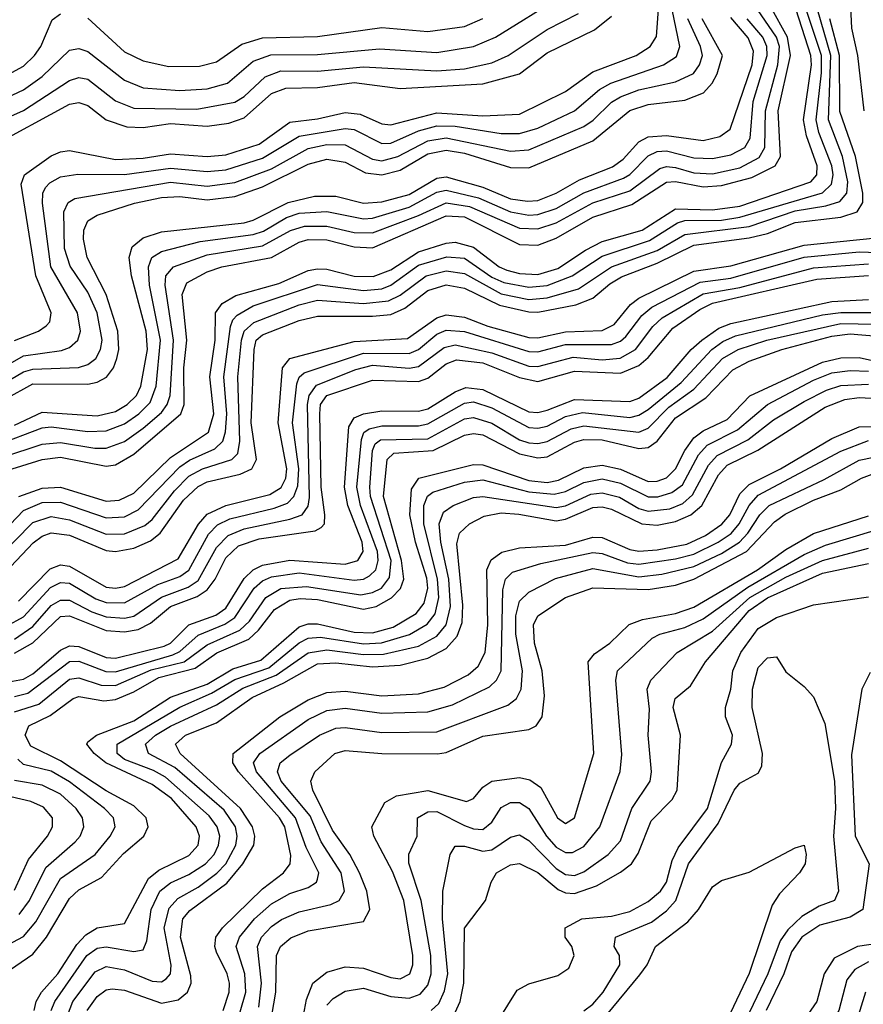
# Model space of a CAD drawing. Header units: inches. Extents: x 990535 to 1117859, y 769386 to 892122.
# Tile 125 of 256: x 1014721 to 1016559, y 870784 to 872928. Entities that reach past the tile are written whole.
import ezdxf

# ---------------------------------------------------------------- set-up
doc = ezdxf.new("R2010")
doc.units = ezdxf.units.IN
doc.header["$MEASUREMENT"] = 0
doc.layers.add('B0817', color=7, linetype='Continuous')

msp = doc.modelspace()

# ---------------------------------------------------------------- linework, layer by layer
at = {"layer": 'B0817', "color": 5}
for points, elevation in [([(1014710, 872229.6), (1014762.6, 872250), (1014778.9, 872261.1), (1014787.3, 872270), (1014789.9, 872290), (1014756.5, 872370), (1014724.6, 872570), (1014731.8, 872590), (1014790, 872631.6), (1014810, 872640.6), (1014830, 872643), (1014930, 872623.7), (1014990, 872626.6), (1015050, 872636), (1015130, 872630.2), (1015170, 872633.8), (1015242.8, 872657.2), (1015310, 872704.9), (1015370, 872712), (1015430, 872725.7), (1015462.7, 872722.7), (1015510, 872701.5), (1015530, 872699), (1015630, 872725.1), (1015730, 872718.8), (1015810, 872722.2), (1015910, 872771.7), (1015970, 872814.8), (1016063.9, 872850), (1016094.9, 872870), (1016108.3, 872891.7), (1016118.3, 873030)], 3280), ([(1016560.8, 872730), (1016546.9, 872850), (1016534.1, 872910), (1016528.3, 873031.7)], 2980), ([(1014670, 872747.8), (1014730, 872775.6), (1014770, 872804.2), (1014830, 872861.5), (1014850, 872865.7), (1014870, 872858.9), (1014950, 872796.3), (1014990, 872779.8), (1015070, 872774), (1015130, 872777.4), (1015174.2, 872790), (1015230, 872837.6), (1015268.3, 872851.7), (1015370, 872852.3), (1015504.7, 872864.7), (1015630, 872856.5), (1015710, 872870), (1015757.9, 872890), (1015900.9, 872979.1)], 3360), ([(1014662.5, 872157.5), (1014730, 872196.4), (1014812.3, 872207.7), (1014830, 872214.2), (1014848.3, 872230), (1014853.9, 872250), (1014847, 872290), (1014789.2, 872390), (1014771.2, 872528.8), (1014771.5, 872550), (1014777.6, 872562.4), (1014786.9, 872573.1), (1014810, 872586.2), (1014848, 872592), (1014950, 872591), (1015050, 872604.9), (1015130, 872597.5), (1015170, 872601.4), (1015250, 872626.5), (1015330, 872674.4), (1015430, 872691.4), (1015450, 872689), (1015510, 872658.3), (1015530, 872659.5), (1015590, 872686.3), (1015630, 872696.9), (1015670, 872696.5), (1015770, 872680.6), (1015810, 872680.2), (1015850, 872692.2), (1015930, 872729.8), (1015984.2, 872775.8), (1016008.6, 872790), (1016123.8, 872830), (1016151.8, 872848.2), (1016159.4, 872870), (1016142.7, 872950)], 3260), ([(1014670, 871797.5), (1014730, 871859.3), (1014770, 871876.4), (1014810, 871877.3), (1014910, 871842.9), (1014950, 871845.7), (1014979.5, 871860.5), (1015070, 871954.4), (1015090.9, 871969.1), (1015146.6, 871993.4), (1015163.8, 872010), (1015169.8, 872030.2), (1015172.2, 872070), (1015165.8, 872150), (1015180.2, 872259.8), (1015185.6, 872274.4), (1015195.4, 872284.6), (1015230, 872304.6), (1015370, 872351.7), (1015470, 872338.4), (1015510, 872342.3), (1015530, 872350.2), (1015590, 872393.7), (1015652, 872412), (1015690, 872408.8), (1015750, 872367.3), (1015775.8, 872355.8), (1015830, 872345.8), (1015870, 872349.4), (1015924.9, 872370), (1015990, 872413.1), (1016093, 872447), (1016154.4, 872485.6), (1016170, 872490.6), (1016250, 872491.6), (1016290, 872497.9), (1016470, 872551.1), (1016489.7, 872570), (1016493.3, 872590), (1016490.3, 872610), (1016462.2, 872682.2), (1016456.1, 872710), (1016467.8, 872812.2), (1016467.4, 872850), (1016434.5, 872950)], 3060), ([(1014670, 871752.5), (1014750, 871832.9), (1014790, 871845.9), (1014830, 871838.6), (1014910, 871807.4), (1014950, 871808.4), (1014993.7, 871826.3), (1015010, 871839.9), (1015058.2, 871901.8), (1015090, 871933.8), (1015119.9, 871950), (1015183.5, 871970), (1015196.5, 871983.5), (1015200.7, 872010), (1015196.6, 872150), (1015204.8, 872230), (1015210.2, 872250), (1015231.1, 872268.9), (1015330, 872307.3), (1015370, 872317.4), (1015470, 872309.7), (1015524.4, 872315.6), (1015550, 872327.9), (1015606.6, 872370), (1015650, 872381.5), (1015690, 872375.4), (1015770, 872330.9), (1015830, 872319), (1015870, 872322.3), (1015938.1, 872341.9), (1016010, 872389.9), (1016110, 872425.5), (1016170, 872460.3), (1016310, 872477.4), (1016410, 872512.2), (1016477.4, 872522.6), (1016507.7, 872532.3), (1016523.1, 872550), (1016525, 872575), (1016513.4, 872630), (1016483.2, 872710), (1016487.9, 872850), (1016459.1, 872950)], 3040), ([(1014684.8, 871975.2), (1014770, 872004), (1014810, 872007.6), (1014885.3, 871994.7), (1014910, 871994.9), (1014950, 872009.8), (1014990, 872038.7), (1015030, 872072.7), (1015042.9, 872090), (1015048.8, 872110), (1015056.3, 872230), (1015038, 872350), (1015039.4, 872370), (1015056.6, 872390), (1015130, 872416.3), (1015250, 872435.4), (1015311.3, 872468.7), (1015341.7, 872478.3), (1015390, 872478.8), (1015450, 872465), (1015490, 872464.1), (1015590, 872501.4), (1015650, 872529.5), (1015701.3, 872521.3), (1015810, 872474.3), (1015850, 872472.5), (1015890, 872485.4), (1015970, 872529), (1016050, 872555.5), (1016115.7, 872604.3), (1016130, 872608.2), (1016150, 872606.3), (1016190, 872594.8), (1016230, 872592.8), (1016290, 872605.6), (1016332.2, 872627.8), (1016344.6, 872650), (1016345.4, 872730), (1016372.8, 872830), (1016375.9, 872870), (1016369.4, 872890), (1016328.4, 872950)], 3140), ([(1014693.7, 871946.3), (1014770, 871970.4), (1014810, 871975.5), (1014910, 871955.5), (1014930, 871958.9), (1014970, 871982.2), (1015072, 872070), (1015079.4, 872090), (1015078.6, 872170), (1015085.5, 872230), (1015075.2, 872330), (1015085.2, 872354.8), (1015130, 872379.1), (1015161.7, 872390), (1015269.6, 872410.4), (1015330, 872443.9), (1015350, 872449.4), (1015390, 872448.6), (1015450, 872433.2), (1015490, 872431.2), (1015650, 872501.3), (1015690, 872498.5), (1015810, 872438.7), (1015850, 872437.1), (1015890, 872452.6), (1015970, 872498.4), (1016054.7, 872525.3), (1016130, 872574.2), (1016150, 872575.6), (1016210, 872564), (1016250, 872566.9), (1016315.7, 872584.3), (1016366.5, 872610), (1016378.7, 872630), (1016373.5, 872730), (1016400.5, 872850), (1016393.3, 872890), (1016356.9, 872956.9)], 3120), ([(1014719.4, 871890), (1014770, 871907.6), (1014810, 871909.9), (1014910, 871879.2), (1014938, 871882), (1014970, 871897.1), (1015050, 871974.9), (1015132.7, 872030), (1015144.1, 872070), (1015135.4, 872150), (1015147, 872230), (1015148.2, 872290), (1015162.3, 872310), (1015192.2, 872327.8), (1015286.1, 872353.9), (1015350, 872382.1), (1015370, 872385.9), (1015390, 872385), (1015450, 872369.6), (1015491.3, 872368.7), (1015530, 872383.5), (1015590, 872422.6), (1015650, 872441.8), (1015670, 872443.8), (1015710, 872432.8), (1015765.7, 872390), (1015782.3, 872382.3), (1015810, 872375.2), (1015850, 872372.9), (1015893.7, 872386.3), (1015953.7, 872426.3), (1015990, 872444.9), (1016076.9, 872470), (1016150, 872516.3), (1016230, 872514.1), (1016290, 872522.2), (1016444.8, 872575.2), (1016457.3, 872590), (1016458.3, 872610), (1016435.3, 872675.3), (1016428.4, 872710), (1016445.8, 872830), (1016444.7, 872850), (1016405.8, 872970)], 3080), ([(1014591.1, 872668.9), (1014730, 872730.3), (1014830, 872795.7), (1014850, 872802.2), (1014870, 872798.8), (1014930, 872751.2), (1014970, 872735.5), (1015107, 872733), (1015190, 872748.7), (1015210, 872761), (1015256.3, 872803.7), (1015290, 872816.4), (1015370, 872816.1), (1015470, 872825.6), (1015630, 872816.6), (1015690, 872821.2), (1015750, 872834.5), (1015785.1, 872850), (1015870, 872906.5), (1015938.2, 872941.8)], 3340), ([(1014655.4, 872650), (1014830, 872744.1), (1014850, 872747.8), (1014870, 872741.4), (1014910, 872710.1), (1014955, 872695), (1014990, 872693.1), (1015050, 872702), (1015130, 872696.6), (1015176.9, 872703.1), (1015210, 872714.6), (1015270, 872767.6), (1015300.9, 872779.1), (1015370, 872780.5), (1015450, 872791.4), (1015550, 872778.6), (1015730, 872788.4), (1015809.6, 872810.4), (1015870, 872855.6), (1015973.6, 872906.4), (1016010, 872935.6)], 3320), ([(1014670, 872794.9), (1014730, 872827), (1014754, 872850), (1014767.2, 872870), (1014792, 872928), (1014810, 872940.7)], 3380), ([(1014670, 872001.3), (1014770, 872038.9), (1014790, 872041.4), (1014870, 872031.4), (1014910, 872032.9), (1014950, 872048.2), (1014980.9, 872070), (1015005.4, 872094.6), (1015018.9, 872130), (1015028.2, 872230), (1015004.1, 872350), (1015001.9, 872390), (1015009.5, 872410.5), (1015030, 872423), (1015114.6, 872445.4), (1015230, 872460), (1015252.6, 872467.4), (1015302.6, 872497.4), (1015330, 872506.7), (1015390, 872510.4), (1015470, 872494.5), (1015490, 872496.1), (1015570, 872520), (1015630, 872552.2), (1015650, 872556.8), (1015720.3, 872540.3), (1015790, 872509.6), (1015830, 872502.4), (1015850, 872503.7), (1015890, 872516.6), (1015950, 872551.1), (1016036.7, 872583.3), (1016050, 872591.2), (1016090, 872631.4), (1016110, 872640.8), (1016130, 872642.2), (1016190, 872627.3), (1016230, 872625.6), (1016270, 872633.8), (1016300.8, 872650), (1016312.5, 872670), (1016319.1, 872750), (1016349.7, 872850), (1016348.3, 872870), (1016339.7, 872890), (1016305.8, 872930)], 3160), ([(1014672.2, 872127.8), (1014730, 872161.2), (1014750, 872167), (1014849.4, 872170.6), (1014870, 872177.2), (1014887.4, 872190), (1014897.7, 872210), (1014900.9, 872230), (1014890.1, 872290), (1014870, 872334.4), (1014831.5, 872391.5), (1014819.1, 872430), (1014817.7, 872510), (1014826.8, 872530), (1014841.2, 872538.8), (1015050, 872574.3), (1015130, 872565.9), (1015190, 872573.9), (1015270, 872603.6), (1015350, 872647.9), (1015390, 872656.3), (1015430, 872655.5), (1015490, 872624.6), (1015510, 872620.9), (1015545.2, 872630), (1015610, 872664.6), (1015650, 872671), (1015790, 872641.6), (1015830, 872644.6), (1015950, 872695.3), (1015970.6, 872709.4), (1016010, 872748.4), (1016030, 872760.1), (1016070, 872775.3), (1016150, 872792.8), (1016188.7, 872811.3), (1016202.2, 872830), (1016208.3, 872850), (1016204.2, 872870), (1016176.9, 872930)], 3240), ([(1014690, 872102), (1014750, 872135), (1014870, 872134.5), (1014890, 872138.8), (1014910.1, 872149.9), (1014925.5, 872170), (1014933, 872190), (1014937, 872210), (1014934.9, 872250), (1014910, 872330), (1014868.3, 872410), (1014860.1, 872450), (1014860.8, 872470), (1014869.9, 872490), (1014890, 872502.5), (1014971.5, 872528.5), (1015030, 872540.9), (1015070, 872543), (1015130, 872535.9), (1015190, 872543.2), (1015250, 872564.1), (1015350, 872613.8), (1015390, 872624.6), (1015430, 872617.5), (1015474.9, 872594.9), (1015510, 872590.2), (1015550, 872600.5), (1015610, 872635.9), (1015650, 872644.3), (1015690, 872637.2), (1015790, 872606.1), (1015830, 872605.2), (1015970, 872664.5), (1016050, 872730.2), (1016090, 872743.4), (1016170, 872752.9), (1016210.9, 872769.1), (1016229.9, 872790), (1016240.4, 872810), (1016252.1, 872850), (1016207.8, 872930)], 3220), ([(1014690, 871724.2), (1014751.1, 871788.9), (1014770, 871803.2), (1014790, 871810.6), (1014830, 871805.5), (1014910, 871772.2), (1014930, 871770.2), (1014970, 871777.3), (1015006.5, 871793.5), (1015027.5, 871810), (1015078.3, 871881.7), (1015110, 871911.6), (1015130, 871921.6), (1015201.6, 871938.4), (1015226.8, 871950), (1015237.4, 871970), (1015225.3, 872050), (1015231.8, 872210), (1015236.5, 872230), (1015250, 872242.1), (1015330, 872272.8), (1015370, 872282.8), (1015490, 872282.2), (1015530, 872286.1), (1015560.3, 872299.7), (1015610, 872338.4), (1015650, 872350.8), (1015690, 872343.2), (1015766.7, 872306.7), (1015830, 872291.8), (1015850, 872291.3), (1015932.7, 872307.3), (1015970, 872321.7), (1016006.8, 872353.2), (1016031.8, 872368.2), (1016110, 872397.6), (1016190, 872437.4), (1016310, 872453.1), (1016350, 872462.7), (1016410, 872486.7), (1016510, 872498.3), (1016545.6, 872510), (1016557.8, 872530), (1016557.7, 872550), (1016541.7, 872630), (1016507.9, 872727.9), (1016506.7, 872850), (1016486, 872930)], 3020), ([(1014710, 872045.3), (1014770, 872073.4), (1014890, 872065.2), (1014930, 872074.6), (1014955.6, 872090), (1014975.5, 872110), (1014985.5, 872130), (1014999.8, 872210), (1014997, 872250), (1014965.2, 872370), (1014960.1, 872410), (1014966.2, 872433.8), (1014990, 872453.1), (1015030, 872466), (1015210, 872485.8), (1015230, 872491.4), (1015306.4, 872530), (1015363.7, 872543.7), (1015410, 872543.8), (1015470, 872528.2), (1015510, 872531.5), (1015570, 872547.6), (1015630, 872582.7), (1015650, 872586), (1015730, 872563.4), (1015790, 872538.2), (1015827.4, 872532.6), (1015850, 872534.5), (1015889.6, 872550), (1015940.4, 872579.6), (1016012.6, 872607.4), (1016035.4, 872624.6), (1016070, 872662), (1016090, 872672.7), (1016130, 872676.2), (1016210, 872665.2), (1016246.2, 872673.8), (1016268.6, 872690), (1016316.7, 872830), (1016319.8, 872859.8), (1016308.3, 872888.3), (1016270, 872932.8)], 3180), ([(1014870, 872931.1), (1014950, 872858.1), (1014990, 872838.5), (1015046.4, 872826.4), (1015113, 872827), (1015150, 872836.7), (1015204.9, 872875.1), (1015250, 872888.8), (1015370, 872891.3), (1015510, 872911.2), (1015610, 872902.3), (1015690, 872913.5), (1015730, 872930.9)], 3380), ([(1014718.5, 871661.5), (1014787.5, 871732.5), (1014810, 871741.1), (1014830, 871738), (1014910, 871692.1), (1014930, 871689.9), (1014950, 871693.8), (1015066.3, 871753.7), (1015110.8, 871829.2), (1015130, 871851.4), (1015170, 871870), (1015266.2, 871893.8), (1015290.9, 871909.1), (1015300.7, 871930), (1015303.2, 871950), (1015284.7, 872050), (1015293.6, 872170), (1015309.6, 872190.4), (1015450, 872227.4), (1015566.1, 872233.9), (1015630, 872278.9), (1015650, 872285.6), (1015690, 872280.6), (1015741, 872261), (1015830, 872236), (1015850, 872235.2), (1015910, 872248.1), (1015990, 872251), (1016016, 872264), (1016052, 872308), (1016070, 872321.4), (1016190, 872380.6), (1016270, 872392), (1016430, 872437), (1016586.8, 872453.2)], 2980), ([(1014692.8, 871607.2), (1014730, 871627.9), (1014788.5, 871691.5), (1014810, 871702.3), (1014830, 871700.7), (1014887.1, 871667.1), (1014910, 871659), (1014950, 871658.3), (1015022.1, 871697.9), (1015070, 871715.7), (1015090, 871729.6), (1015132.5, 871807.5), (1015152, 871828), (1015179.2, 871840.8), (1015275.7, 871864.3), (1015304.6, 871875.4), (1015318.6, 871890), (1015326.9, 871913.1), (1015329, 871950), (1015315.8, 872050), (1015324.9, 872135.1), (1015330.3, 872149.7), (1015341.3, 872158.7), (1015470, 872202.2), (1015570, 872201.2), (1015590, 872209.5), (1015630, 872243.3), (1015650, 872252.2), (1015690, 872249.1), (1015830, 872205.3), (1015850, 872205), (1015910, 872220.9), (1016010, 872220.5), (1016030, 872228.1), (1016041.8, 872238.2), (1016076.3, 872283.7), (1016098, 872302), (1016203.6, 872356.4), (1016270, 872365.2), (1016430, 872410.7), (1016550, 872422.3), (1016630, 872420)], 2960), ([(1014710, 871579.3), (1014750, 871606.7), (1014790, 871652.2), (1014810, 871664.1), (1014830, 871664.1), (1014878.4, 871638.4), (1014910, 871627.9), (1014950, 871625.1), (1014970, 871629.4), (1015030, 871670.5), (1015088.1, 871691.9), (1015110, 871706.8), (1015150, 871778.7), (1015175.1, 871804.9), (1015210, 871819.1), (1015310, 871840.1), (1015336.8, 871850), (1015350, 871868.6), (1015352.4, 871887.6), (1015348.1, 872090), (1015352.2, 872110), (1015367.7, 872132.3), (1015453.8, 872166.2), (1015490, 872175.7), (1015570, 872169), (1015590, 872172.7), (1015645.6, 872214.4), (1015670, 872219.9), (1015750, 872202.9), (1015830, 872173.8), (1015850, 872172.7), (1015927.1, 872192.9), (1015990, 872187.6), (1016029.1, 872190.9), (1016062.3, 872210), (1016100.2, 872259.8), (1016120.9, 872279.1), (1016210, 872331.1), (1016290, 872345.1), (1016450, 872387.7), (1016570, 872396.6)], 2940), ([(1014710, 871548.7), (1014750, 871570.7), (1014810, 871628.3), (1014830, 871629.5), (1014910, 871598.2), (1014950, 871594.8), (1014979.7, 871600.3), (1015006.3, 871613.7), (1015049.6, 871650.4), (1015107.9, 871672.1), (1015130, 871686.8), (1015146.9, 871710), (1015170, 871755.8), (1015197.6, 871782.4), (1015242.6, 871797.4), (1015364.9, 871815.1), (1015378, 871822), (1015384.9, 871830), (1015385.8, 871850), (1015377.8, 871910), (1015374.8, 872070), (1015376.5, 872090), (1015390.6, 872109.4), (1015490, 872143.4), (1015590, 872140.3), (1015610, 872147.1), (1015650, 872178.9), (1015672.6, 872187.4), (1015730, 872180.9), (1015810, 872148.6), (1015850, 872139.9), (1015930, 872163), (1016030, 872158.2), (1016070, 872175.2), (1016090, 872192.4), (1016143.7, 872256.3), (1016202.7, 872297.3), (1016230, 872310.7), (1016457.2, 872362.8), (1016570, 872371.2)], 2920), ([(1014690, 871484.4), (1014730, 871491.8), (1014750, 871503.5), (1014810, 871554.8), (1014830, 871564.2), (1014850, 871563.2), (1014910, 871539.3), (1014930, 871537.7), (1015036.4, 871563.6), (1015050, 871570.6), (1015090.1, 871609.9), (1015148.4, 871631.6), (1015170, 871646.6), (1015210, 871711), (1015229.8, 871730.2), (1015250, 871739.9), (1015310, 871751.4), (1015430, 871742), (1015457.6, 871750), (1015469.2, 871770), (1015467.5, 871790), (1015436.3, 871870), (1015428.9, 871910), (1015438.2, 872041.8), (1015450, 872060.9), (1015470, 872069.5), (1015510, 872076.5), (1015590, 872075.9), (1015610, 872080.6), (1015670, 872117.6), (1015693.2, 872126.8), (1015730, 872122.7), (1015830, 872074), (1015850, 872072.6), (1015870, 872077.6), (1015930, 872101.1), (1016050, 872096.6), (1016070, 872103.7), (1016131.3, 872148.7), (1016183.8, 872210), (1016207.1, 872230), (1016243.9, 872256.1), (1016270, 872266.6), (1016490, 872314.1), (1016570, 872318.8)], 2880), ([(1014710, 871453.8), (1014738.9, 871461.1), (1014830, 871530.6), (1014850, 871531.4), (1014908.7, 871508.7), (1014930, 871508.1), (1015055.2, 871544.8), (1015070, 871552.2), (1015110, 871587.5), (1015168.5, 871611.5), (1015190, 871626.3), (1015232.1, 871690), (1015250, 871706.1), (1015270, 871715), (1015330, 871723.5), (1015450, 871707.3), (1015470, 871709.7), (1015483.4, 871716.6), (1015496.7, 871730), (1015502.2, 871750), (1015500.7, 871770), (1015463.5, 871870), (1015455.7, 871910), (1015465.8, 872014.2), (1015471, 872029), (1015482.7, 872037.3), (1015510, 872043.6), (1015590, 872043.4), (1015610, 872047.7), (1015690, 872092.9), (1015710, 872095.6), (1015750, 872082.6), (1015830, 872039.9), (1015850, 872038.2), (1015870, 872043.1), (1015910, 872063.8), (1015947.3, 872072.7), (1016050, 872062.1), (1016070, 872066.7), (1016090, 872079.5), (1016162.1, 872137.9), (1016228.8, 872210), (1016252.5, 872227.5), (1016280.5, 872239.5), (1016470, 872285.4), (1016509.6, 872290.4), (1016590, 872290.3)], 2860), ([(1014710, 871420.8), (1014762.9, 871437.1), (1014830, 871491.9), (1014850, 871494.8), (1014898.9, 871478.9), (1014930, 871478.1), (1015007.8, 871512.2), (1015079.9, 871530), (1015130, 871566.9), (1015201.2, 871598.8), (1015221.6, 871618.4), (1015257.4, 871670), (1015290, 871689.7), (1015346, 871694), (1015464.3, 871675.7), (1015490, 871680.3), (1015509.6, 871690.4), (1015526.8, 871713.2), (1015530.1, 871750), (1015485.7, 871890), (1015483.7, 871910), (1015489.8, 871990.2), (1015495.9, 872004.1), (1015506.9, 872013.1), (1015610, 872015.5), (1015690, 872058.5), (1015710, 872061.9), (1015750, 872049.3), (1015810, 872013.4), (1015830, 872006.4), (1015850, 872004.9), (1015870, 872009.4), (1015922.8, 872037.2), (1015950, 872043.8), (1016070, 872029.5), (1016090, 872038.3), (1016135.5, 872084.5), (1016190, 872123.2), (1016251.8, 872190), (1016286.2, 872210), (1016348.5, 872230), (1016510, 872266.6), (1016585.2, 872265.2)], 2840), ([(1014687.8, 870850), (1014750, 870892.8), (1014779.7, 870930), (1014830, 871013.9), (1014850, 871033), (1014899.7, 871060.3), (1014947.6, 871112.4), (1014991.6, 871150), (1015001.5, 871170), (1014996.8, 871190), (1014970, 871215.8), (1014910, 871249), (1014810, 871314.2), (1014746, 871346), (1014733.1, 871370), (1014741.3, 871390), (1014787.6, 871412.4), (1014837.9, 871450), (1014850, 871453.9), (1014904.6, 871444.6), (1014930, 871447.3), (1014970, 871464), (1015024.8, 871495.2), (1015103.8, 871516.2), (1015150.9, 871549.1), (1015220.8, 871579.2), (1015241.6, 871598.4), (1015276.3, 871643.7), (1015310, 871664.3), (1015332.1, 871667.9), (1015370, 871665.4), (1015470, 871644.3), (1015497.8, 871650), (1015531.3, 871668.7), (1015550.8, 871689.2), (1015558.4, 871710), (1015553.3, 871750), (1015513.9, 871890), (1015521.6, 871970), (1015535.9, 871984.1), (1015621.9, 871990), (1015690, 872023.3), (1015710, 872027.1), (1015730, 872023.8), (1015810, 871982.5), (1015850, 871973.8), (1015870, 871976.3), (1015930, 872008.4), (1015950, 872013.9), (1015990, 872012.9), (1016070, 871994.2), (1016090, 871996.3), (1016110, 872010.5), (1016150, 872060.8), (1016215.7, 872104.3), (1016274.4, 872165.6), (1016310, 872184.1), (1016381.1, 872210), (1016490, 872239), (1016530, 872244.3), (1016590, 872238.8)], 2820), ([(1014753.1, 870770), (1014757.2, 870790), (1014768.6, 870810), (1014804.6, 870850), (1014846, 870914), (1014865.1, 870934.9), (1014890, 870950.5), (1014950, 870959.9), (1015002.1, 871057.9), (1015024.4, 871075.6), (1015090, 871108.2), (1015110.2, 871130), (1015113.3, 871150), (1015105.8, 871170), (1015051.8, 871231.8), (1015010, 871262.7), (1014908.9, 871310), (1014883.3, 871330), (1014867.6, 871350), (1014870, 871355.3), (1014888.9, 871370), (1014970, 871401.2), (1015050, 871452.4), (1015130, 871481.1), (1015185.8, 871514.2), (1015246.8, 871533.2), (1015330, 871606.2), (1015350, 871612.4), (1015370, 871612.4), (1015450, 871594), (1015490, 871592.8), (1015534.5, 871605.5), (1015585, 871635), (1015602.6, 871657.4), (1015610, 871690), (1015607.8, 871712.2), (1015583.2, 871790), (1015571.1, 871850), (1015574.4, 871905.6), (1015590.4, 871929.6), (1015710, 871959.7), (1015730, 871958.6), (1015830, 871924.5), (1015870, 871920.1), (1015894.9, 871925.1), (1015950, 871951.8), (1015990, 871957.8), (1016030, 871948.9), (1016090, 871922.2), (1016110, 871922.9), (1016130, 871930.3), (1016149.7, 871950), (1016170, 871990.1), (1016190, 872017.7), (1016210, 872032.8), (1016262.3, 872057.7), (1016311.3, 872108.7), (1016470, 872182.2), (1016510, 872191.6), (1016550, 872192.5), (1016690, 872161.2)], 2780), ([(1014790, 870770), (1014797.6, 870790), (1014867.6, 870890), (1014890, 870906), (1014910, 870909), (1014970, 870898.8), (1014990, 870902.7), (1014998, 870922), (1015007.6, 870990), (1015026.6, 871030), (1015050, 871048.3), (1015090, 871066.4), (1015126.1, 871090), (1015144.9, 871110), (1015154.6, 871130), (1015157, 871150), (1015151.8, 871170), (1015134.2, 871194.2), (1015038.7, 871278.7), (1015013.1, 871293.1), (1014950, 871317.2), (1014933.7, 871330), (1014933.5, 871350), (1015070, 871431), (1015138.8, 871461.2), (1015190, 871491), (1015263.7, 871516.3), (1015330, 871570.7), (1015350, 871580.9), (1015376.7, 871583.3), (1015470, 871568.9), (1015509.2, 871570.8), (1015570.7, 871589.3), (1015608.6, 871611.4), (1015626, 871634), (1015634.1, 871670), (1015631, 871710), (1015601.5, 871830), (1015601.6, 871870), (1015609.7, 871890.3), (1015621.1, 871898.9), (1015690, 871921.2), (1015730, 871925.9), (1015830, 871899.8), (1015885.5, 871894.5), (1015910, 871900.6), (1015950, 871920.3), (1015990, 871928.4), (1016030, 871919), (1016090, 871889.2), (1016111.2, 871888.8), (1016141.8, 871898.2), (1016164.8, 871915.2), (1016199.9, 871980.1), (1016218.6, 872001.4), (1016285.1, 872034.9), (1016350.1, 872089.9), (1016450, 872143), (1016490, 872158.7), (1016530, 872164), (1016570, 872162.5)], 2760), ([(1014822.1, 870750), (1014836.9, 870790), (1014885.6, 870854.4), (1014910, 870866.3), (1014950, 870858.8), (1015010, 870834.5), (1015030, 870832.5), (1015040.6, 870839.4), (1015050.1, 870849.9), (1015051, 870869), (1015035.9, 870950), (1015046.7, 870993.3), (1015065.5, 871014.5), (1015110, 871038.9), (1015150.8, 871069.2), (1015170.1, 871090), (1015191.8, 871130), (1015195.4, 871150), (1015191.5, 871170), (1015166.6, 871206.6), (1015059.2, 871299.2), (1015002, 871330), (1014995.6, 871350), (1015017.2, 871370), (1015050, 871389.7), (1015150, 871436.2), (1015207.5, 871472.5), (1015279.7, 871500.3), (1015350, 871549.1), (1015390, 871555.6), (1015470, 871545.4), (1015513.9, 871546.1), (1015590, 871563.8), (1015630, 871585.9), (1015650, 871610), (1015659.8, 871650), (1015656.3, 871710), (1015638.3, 871790), (1015635.3, 871830), (1015644.7, 871855.3), (1015665.8, 871870), (1015710, 871887.3), (1015730.2, 871889.8), (1015890, 871865.6), (1015910, 871869.7), (1015965.4, 871894.6), (1015990, 871898), (1016028, 871888), (1016070, 871863.9), (1016090, 871857.6), (1016137.5, 871862.5), (1016165.4, 871874.6), (1016186.9, 871893.1), (1016221.8, 871958.2), (1016240.7, 871979.3), (1016307.2, 872012.8), (1016363.3, 872056.7), (1016430, 872096.3), (1016478.5, 872121.5), (1016510, 872131.6), (1016570, 872134.1)], 2740), ([(1014868.2, 870770), (1014890, 870800.5), (1014910, 870815), (1014922.6, 870817.4), (1014950, 870814.7), (1015030, 870786.6), (1015066.8, 870793.2), (1015087.2, 870810), (1015095.1, 870830), (1015094.2, 870845.8), (1015071.3, 870930), (1015076.6, 870970), (1015091.9, 870988.1), (1015172.4, 871047.6), (1015207.3, 871090), (1015231.2, 871130), (1015233.8, 871150), (1015228.5, 871170), (1015202, 871210), (1015070.8, 871330), (1015061, 871350), (1015082.4, 871370), (1015150, 871397), (1015227.8, 871452.2), (1015296.4, 871483.6), (1015370, 871525), (1015410, 871527.3), (1015490, 871518.5), (1015550, 871522.3), (1015610, 871537.7), (1015650, 871559), (1015674.4, 871585.6), (1015684.8, 871615.2), (1015686.7, 871653.3), (1015673.5, 871786.5), (1015679.6, 871810), (1015700.7, 871830), (1015733.3, 871846.7), (1015770, 871853.8), (1015808.6, 871851.3), (1015890, 871836.6), (1015910, 871840), (1015970, 871865.5), (1015990, 871867), (1016010, 871862.3), (1016076.3, 871830), (1016110, 871827.4), (1016150, 871835.1), (1016183.1, 871850), (1016207.2, 871870), (1016243.4, 871936.6), (1016262.2, 871957.8), (1016329.2, 871990.8), (1016475.7, 872084.3), (1016518.7, 872101.3), (1016550, 872105), (1016590, 872102.8)], 2720), ([(1015164.6, 870770), (1015177.3, 870810), (1015178.2, 870830), (1015173.6, 870850), (1015150, 870897), (1015146.3, 870910), (1015148.8, 870930), (1015163.4, 870950), (1015250, 871035.5), (1015296.3, 871070), (1015310.4, 871089.6), (1015311.9, 871108.1), (1015299.2, 871170), (1015287.1, 871190), (1015197.6, 871290), (1015185.6, 871310), (1015186.4, 871330), (1015288, 871410), (1015350, 871446.8), (1015390, 871462.6), (1015430, 871465.5), (1015510, 871455.6), (1015590, 871459.7), (1015645.7, 871474.3), (1015698.4, 871501.6), (1015719.6, 871520.4), (1015735.5, 871550), (1015741.1, 871610), (1015739.1, 871730), (1015748.5, 871751.5), (1015771.7, 871768.3), (1015810, 871778.2), (1015910, 871783.5), (1015970, 871801.5), (1015990, 871800.2), (1016050, 871774.3), (1016070, 871771), (1016110, 871773.3), (1016174.1, 871785.9), (1016215.2, 871804.8), (1016250.9, 871829.1), (1016267.7, 871850), (1016290, 871895.3), (1016310, 871916.2), (1016378.1, 871950), (1016490, 872016.3), (1016550, 872041.4), (1016610, 872043.2)], 2680), ([(1015190.4, 870729.6), (1015214.1, 870810), (1015211.9, 870850), (1015193.1, 870910), (1015200, 870930), (1015232.9, 870970), (1015270, 871002.9), (1015310, 871024.8), (1015350, 871037.9), (1015368, 871050), (1015370, 871056), (1015372.7, 871070), (1015345.5, 871125.5), (1015322.1, 871190), (1015237.3, 871290), (1015230.5, 871310), (1015244.5, 871330), (1015350, 871403.8), (1015390, 871423.3), (1015430, 871428.8), (1015510, 871417.6), (1015610, 871420.4), (1015663.7, 871436.3), (1015744.8, 871475.2), (1015760.1, 871490), (1015769.8, 871510.2), (1015773.5, 871686.5), (1015779.3, 871710), (1015794.9, 871725.1), (1015856.3, 871743.7), (1015970, 871767.5), (1015990, 871765.3), (1016045.5, 871745.5), (1016070, 871742.6), (1016150, 871753.8), (1016190, 871764.4), (1016242.6, 871790), (1016270.7, 871809.3), (1016288.3, 871830), (1016310, 871870.1), (1016330, 871892.7), (1016510, 871988.7), (1016570, 872011.4)], 2660), ([(1015242.4, 870777.6), (1015248.3, 870830), (1015239.5, 870910), (1015248.3, 870930), (1015270, 870953.4), (1015291.6, 870968.4), (1015330, 870985), (1015399.1, 871000.9), (1015417.1, 871010), (1015428.9, 871030), (1015421.5, 871070), (1015377.8, 871137.8), (1015353.9, 871193.9), (1015290.7, 871270), (1015283, 871290), (1015288.8, 871310), (1015310, 871326.5), (1015374.7, 871370), (1015410, 871384.9), (1015430, 871386.6), (1015510, 871375.4), (1015630, 871377.3), (1015784.8, 871435.2), (1015803.5, 871450), (1015813.7, 871470), (1015816.3, 871510), (1015802.1, 871590), (1015802, 871630), (1015810, 871661.6), (1015830, 871681.2), (1015888.6, 871711.4), (1015970, 871732.9), (1016070, 871714.4), (1016119.7, 871720.3), (1016190, 871737.6), (1016250, 871765.6), (1016288.9, 871790), (1016307.6, 871810), (1016333.4, 871850), (1016353.6, 871870), (1016473.3, 871926.7), (1016550, 871968.9), (1016610, 871981.3)], 2640), ([(1015266, 870734), (1015279.1, 870810), (1015280.6, 870890), (1015289.4, 870910), (1015311.6, 870928.4), (1015350, 870943.9), (1015470, 870964), (1015484.3, 870990), (1015477.6, 871030), (1015461.7, 871070), (1015440.5, 871110), (1015403, 871163), (1015360.2, 871250), (1015355.3, 871270), (1015364.4, 871290), (1015407.6, 871330), (1015430, 871336.4), (1015510, 871330.3), (1015631, 871329), (1015650, 871332.4), (1015730, 871368), (1015830, 871382.1), (1015846.3, 871390), (1015859.1, 871410), (1015864.3, 871455.7), (1015859.4, 871510), (1015842.4, 871570), (1015840.5, 871610), (1015850.2, 871629.8), (1015910, 871669.7), (1015970, 871690.7), (1016090, 871686.9), (1016150, 871696.6), (1016190, 871710), (1016304, 871770), (1016365.1, 871834.9), (1016388.5, 871851.5), (1016450, 871881.6), (1016510, 871904.4), (1016555, 871930), (1016595.4, 871944.6)], 2620), ([(1015326.8, 870690), (1015346, 870794), (1015360.1, 870830), (1015390, 870853.6), (1015430, 870865.1), (1015470, 870862.3), (1015530, 870841.9), (1015550, 870839.4), (1015570.8, 870850), (1015577.4, 870870), (1015577.5, 870890), (1015558.4, 871010), (1015533.2, 871073.2), (1015492.4, 871150), (1015488, 871170), (1015516.4, 871223.6), (1015542, 871238), (1015610, 871249.1), (1015694.7, 871225.3), (1015710, 871232.2), (1015730, 871256.9), (1015750, 871269.7), (1015810, 871277.5), (1015832.4, 871272.4), (1015856.1, 871256.1), (1015892.4, 871190), (1015910, 871177.5), (1015929.8, 871190), (1015971.8, 871330), (1015959.5, 871530), (1015973.2, 871546.8), (1016006.5, 871570), (1016048.7, 871611.3), (1016078.1, 871621.9), (1016150, 871634.6), (1016190, 871648.6), (1016328.4, 871730), (1016390, 871774.1), (1016450, 871808.9), (1016570, 871847.6)], 2580), ([(1015390, 870782.2), (1015403.9, 870796.1), (1015430, 870812.1), (1015470, 870818.8), (1015530, 870800.6), (1015570, 870796.8), (1015593.9, 870806.1), (1015610, 870825.6), (1015617.8, 870850), (1015616.6, 870890), (1015596.1, 871010), (1015568.7, 871091.3), (1015569.2, 871110.8), (1015586.8, 871150), (1015587.8, 871190), (1015610, 871203.3), (1015630, 871203.4), (1015690, 871173.4), (1015710, 871165.7), (1015730, 871164.8), (1015750, 871180.1), (1015770, 871212.1), (1015790, 871223.3), (1015810, 871223.3), (1015830.5, 871210.5), (1015868.8, 871150), (1015890, 871125.8), (1015910, 871114.1), (1015925.7, 871114.3), (1015950, 871127.1), (1015985.2, 871170), (1016029.4, 871290.6), (1016032.5, 871327.5), (1016020.1, 871490), (1016023.4, 871510), (1016099.1, 871580.9), (1016115.4, 871590), (1016170, 871604.5), (1016210, 871623.6), (1016307.4, 871692.6), (1016430, 871763.3), (1016476.2, 871783.8), (1016590, 871818.2)], 2560), ([(1015617.3, 870770), (1015634.4, 870785.6), (1015646.9, 870813.1), (1015653.8, 870850), (1015642.5, 870970), (1015643.1, 871030), (1015659, 871110), (1015670, 871128), (1015690, 871127.9), (1015730, 871117.6), (1015750, 871120.4), (1015790, 871147.8), (1015810, 871152.6), (1015830, 871140.5), (1015890, 871079.8), (1015910, 871066.5), (1015930, 871064), (1015950, 871072.1), (1016003, 871110), (1016030, 871140.1), (1016054.8, 871210), (1016094.8, 871270), (1016097.7, 871290), (1016090.3, 871369.7), (1016093.4, 871426.6), (1016088.3, 871470), (1016096.3, 871490), (1016153.5, 871550), (1016230, 871596.1), (1016311.4, 871670), (1016390, 871714.3), (1016470, 871750.3), (1016570, 871777.5)], 2540), ([(1015662.8, 870750), (1015680.4, 870790), (1015688.6, 870830), (1015690.5, 870949.5), (1015735.8, 871010), (1015748, 871050), (1015759.6, 871070), (1015790, 871087.3), (1015810, 871090.7), (1015850, 871071), (1015894.1, 871034.1), (1015910, 871026.3), (1015930, 871024.8), (1015977.9, 871042.1), (1016030, 871071.4), (1016053.9, 871090), (1016068.1, 871111.9), (1016096.5, 871183.5), (1016142.1, 871230), (1016153.2, 871250), (1016160.3, 871370), (1016144.6, 871430), (1016148.8, 871450), (1016182.6, 871477.4), (1016215.4, 871530), (1016310, 871641.1), (1016350, 871668.8), (1016470, 871722.7), (1016570, 871743.5)], 2520), ([(1015727.4, 870690), (1015805.1, 870814.9), (1015830, 870828.6), (1015893.4, 870846.6), (1015917.2, 870862.8), (1015929.2, 870890), (1015923.6, 870910), (1015909.5, 870930), (1015909.5, 870950.5), (1015946, 870970), (1016010, 870975.4), (1016050, 870985.7), (1016090, 871008), (1016117.2, 871030), (1016130.1, 871050), (1016142.7, 871097.3), (1016155.4, 871124.6), (1016219.4, 871210), (1016249.6, 871310.4), (1016271.9, 871350), (1016273.7, 871370), (1016258.6, 871410), (1016258.5, 871430), (1016270.5, 871470), (1016274.8, 871510), (1016292.2, 871550), (1016330, 871602.2), (1016370, 871625.9), (1016450, 871653.9), (1016570, 871671.1)], 2480), ([(1015950, 870769.8), (1015970, 870784.3), (1015992.5, 870810), (1016028.4, 870870), (1016027.6, 870890), (1016016.1, 870910), (1016018.7, 870930), (1016097.2, 870962.8), (1016130, 870987.2), (1016150.1, 871009.9), (1016178.3, 871090), (1016242.5, 871177.5), (1016277.7, 871250), (1016290, 871265.7), (1016330, 871287), (1016337.7, 871302.3), (1016339.5, 871330), (1016316.7, 871430), (1016317.5, 871470), (1016330, 871517.3), (1016350, 871538.3), (1016370, 871540.4), (1016390, 871508), (1016430, 871476.1), (1016450, 871453.1), (1016475, 871395), (1016496, 871270), (1016498.4, 871210), (1016493.6, 871150), (1016504.7, 871030), (1016495.7, 871010), (1016462.5, 870997.5), (1016424.8, 870975.2), (1016394.1, 870945.9), (1016377.7, 870922.3), (1016350.6, 870850), (1016302.9, 870750)], 2460), ([(1016573.6, 871506.4), (1016555.9, 871470), (1016532.9, 871327.1), (1016540.8, 871150), (1016571.5, 871090), (1016557.8, 870990), (1016530, 870973.8), (1016463.8, 870956.2), (1016425.1, 870930), (1016402.3, 870897.7), (1016385.6, 870850), (1016347.2, 870770)], 2480), ([(1014650, 870889.3), (1014730, 870931.2), (1014756.6, 870963.4), (1014810, 871057.6), (1014885.6, 871110), (1014918.7, 871150), (1014929.5, 871170), (1014926, 871190), (1014905.9, 871210), (1014830, 871268), (1014790, 871291.5), (1014730, 871306.4), (1014717.4, 871317.4)], 2840), ([(1014720.5, 870979.5), (1014742.8, 871010), (1014778, 871082), (1014842.3, 871137.7), (1014853.4, 871150), (1014861.4, 871170), (1014858.1, 871190), (1014844.6, 871210), (1014810, 871241.5), (1014770, 871261), (1014710, 871271.1)], 2860), ([(1014710, 871032.4), (1014740.6, 871099.4), (1014782.3, 871150), (1014793, 871170), (1014792.6, 871190), (1014773.3, 871213.3), (1014745.6, 871225.6), (1014680.4, 871240.4)], 2880), ([(1015999.7, 870760.3), (1016072, 870848), (1016088, 870870), (1016106.1, 870910), (1016176.7, 870963.3), (1016199.9, 870990), (1016230, 871039.5), (1016250, 871053.7), (1016310, 871071.7), (1016410, 871124.3), (1016430, 871130.3), (1016434.6, 871110), (1016431.8, 871090), (1016419.8, 871070), (1016375.9, 871024.1), (1016360.5, 870999.5), (1016310, 870851.2), (1016262.6, 870750)], 2440), ([(1016630, 870921.7), (1016546.3, 870910), (1016495.5, 870884.5), (1016473.8, 870850), (1016457.2, 870790), (1016429.8, 870750)], 2520), ([(1016570, 870876.6), (1016540.4, 870859.6), (1016523.2, 870836.8), (1016505.6, 870770), (1016482.1, 870730), (1016477.3, 870710), (1016484.1, 870690), (1016545.2, 870630), (1016555.1, 870610), (1016557.6, 870570), (1016551.7, 870548.3), (1016530, 870522.5), (1016450, 870493.6), (1016421, 870470), (1016416.3, 870450), (1016426.1, 870410), (1016426.4, 870390), (1016381.5, 870190), (1016381.3, 870170), (1016405.3, 870110), (1016397.8, 870050), (1016401.8, 870010), (1016400.4, 870000)], 2540), ([(1016563.3, 870810), (1016538.8, 870730), (1016538.5, 870710), (1016547.9, 870690), (1016591.9, 870630)], 2560)]:
    msp.add_lwpolyline(points, dxfattribs=dict(at, elevation=elevation))

doc.saveas('drawing.dxf')
